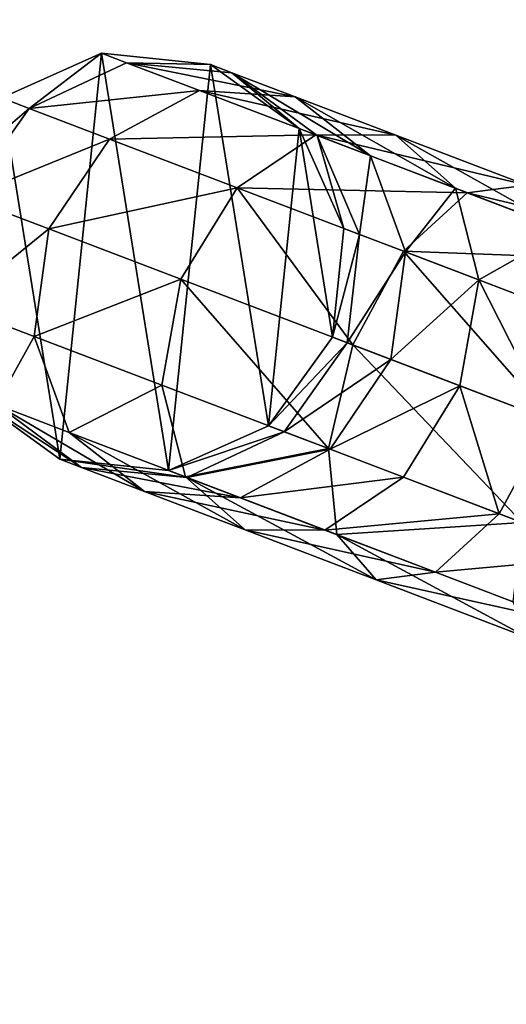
# Model space of a CAD drawing. Extents: x -119 to 115, y -117 to 205.
# Tile 254 of 256: x -106.32 to -102.87, y 34.86 to 41.85. Entities that reach past the tile are written whole.
import ezdxf

# ---------------------------------------------------------------- set-up
doc = ezdxf.new("R2010")
doc.units = 0
doc.header["$LTSCALE"] = 25.4
doc.layers.get('0').update_dxf_attribs({"color": 13, "linetype": 'CONTINUOUS'})

# ---------------------------------------------------------------- blocks, each defined once
blk = doc.blocks.new('HOTEL-8982-9301_STL')
at = {"color": 254}
mesh = blk.add_polyface(dxfattribs=at)
corners = [(18.788, -8.8668, 1169.703), (18.6052, -3.9699, 1169.703), (18.4262, 0.5595, 1169.703), (19.3452, -13.4887, 1169.703), (19.907, -18.2335, 1169.703), (20.8586, -22.9156, 1169.703), (21.7761, -27.4797, 1169.703), (23.1353, -32.1877, 1169.703), (24.3832, -36.5455, 1169.703), (26.1603, -41.2434, 1169.703), (27.7113, -45.3722, 1169.703), (29.9133, -50.0224, 1169.703), (31.7389, -53.9024, 1169.703), (34.3693, -58.4662, 1169.703), (36.4398, -62.0809, 1169.703), (39.4988, -66.5188, 1169.703), (41.7835, -69.8547, 1169.703), (45.2676, -74.1265, 1169.703), (47.7355, -77.1732, 1169.703), (51.6373, -81.2386, 1169.703), (54.257, -83.989, 1169.703), (58.5655, -87.8079, 1169.703), (61.3059, -90.258, 1169.703), (66.0061, -93.7906, 1169.703), (68.8363, -95.9394, 1169.703), (73.9096, -99.147, 1169.703), (76.7995, -100.9965, 1169.703), (82.2234, -103.8413, 1169.703), (85.1438, -105.3964, 1169.703), (90.8922, -107.8423, 1169.703), (93.8151, -109.1106, 1169.703), (99.8582, -111.1235, 1169.703), (102.7571, -112.115, 1169.703), (109.0618, -113.6628, 1169.703), (111.9119, -114.3902, 1169.703), (118.4418, -115.4436, 1169.703), (121.2201, -115.9213, 1169.703), (127.9358, -116.4539, 1169.703), (130.6213, -116.6984, 1169.703), (137.4805, -116.687, 1169.703), (140.0545, -116.7166, 1169.703), (147.0124, -116.1413, 1169.703), (149.4586, -115.9756, 1169.703), (156.4682, -114.8205, 1169.703), (158.7726, -114.4803, 1169.703), (165.7848, -112.7334, 1169.703), (167.9361, -112.2404, 1169.703), (174.9003, -109.8938, 1169.703), (176.8896, -109.2704, 1169.703), (183.754, -106.3207, 1169.703), (185.5751, -105.5896, 1169.703), (192.287, -102.0378, 1169.703), (193.9363, -101.2218, 1169.703), (200.4426, -97.0736, 1169.703), (201.9188, -96.1954, 1169.703), (208.1663, -91.4612, 1169.703), (209.4711, -90.5429, 1169.703), (215.4069, -85.2379, 1169.703), (216.544, -84.3011, 1169.703), (222.1162, -78.4452, 1169.703), (223.0917, -77.5104, 1169.703), (228.2494, -71.1281, 1169.703), (229.0718, -70.2148, 1169.703), (233.7659, -63.3355, 1169.703), (234.4454, -62.4617, 1169.703), (238.6288, -55.1192, 1169.703), (239.1777, -54.3014, 1169.703), (242.8058, -46.5339, 1169.703), (243.2381, -45.7867, 1169.703), (246.2692, -37.6367, 1169.703), (246.6001, -36.9729, 1169.703), (248.9958, -28.4867, 1169.703), (249.242, -27.9171, 1169.703), (250.9675, -19.145, 1169.703), (251.1467, -18.6782, 1169.703), (252.1713, -9.6737, 1169.703), (252.3018, -9.3159, 1169.703), (252.599, -0.1357, 1169.703), (252.6997, 0.109, 1169.703), (18.6435, 5.5775, 1169.703), (18.8242, 9.9844, 1169.703), (19.4599, 15.0901, 1169.703), (19.9793, 19.3467, 1169.703), (21.049, 24.5045, 1169.703), (21.8839, 28.5856, 1169.703), (23.4001, 33.758, 1169.703), (24.5258, 37.6414, 1169.703), (26.4977, 42.7891, 1169.703), (27.8879, 46.4552, 1169.703), (30.3211, 51.5377, 1169.703), (31.9482, 54.9699, 1169.703), (34.8448, 59.9455, 1169.703), (36.6806, 63.1302, 1169.703), (40.0388, 67.9566, 1169.703), (42.0542, 70.8833, 1169.703), (45.8685, 75.5177, 1169.703), (48.0342, 78.1789, 1169.703), (52.2951, 82.5785, 1169.703), (54.582, 84.9696, 1169.703), (59.2758, 89.0919, 1169.703), (61.6549, 91.2114, 1169.703), (66.7643, 95.0147, 1169.703), (69.2071, 96.8639, 1169.703), (74.7105, 100.3074, 1169.703), (77.1897, 101.8903, 1169.703), (83.0617, 104.9348, 1169.703), (85.5508, 106.2581, 1169.703), (91.7623, 108.8661, 1169.703), (94.2363, 109.9389, 1169.703), (100.7544, 112.0751, 1169.703), (103.1899, 112.9089, 1169.703), (109.9782, 114.5405, 1169.703), (112.3533, 115.1488, 1169.703), (119.3722, 116.2459, 1169.703), (121.6673, 116.6441, 1169.703), (128.8739, 117.1799, 1169.703), (131.0714, 117.3851, 1169.703), (138.4202, 117.3363, 1169.703), (140.5047, 117.3669, 1169.703), (147.9474, 116.7141, 1169.703), (149.9059, 116.5898, 1169.703), (157.3923, 115.3174, 1169.703), (159.2141, 115.0587, 1169.703), (166.6918, 113.1555, 1169.703), (168.3688, 112.7835, 1169.703), (175.7842, 110.2429, 1169.703), (177.3109, 109.7791, 1169.703), (184.609, 106.5987, 1169.703), (185.9821, 106.0649, 1169.703), (193.1073, 102.2474, 1169.703), (194.3264, 101.665, 1169.703), (201.2227, 97.2179, 1169.703), (202.2896, 96.6079, 1169.703), (208.9012, 91.5437, 1169.703), (209.8201, 90.9265, 1169.703), (216.0916, 85.2625, 1169.703), (216.8689, 84.6575, 1169.703), (222.746, 78.416, 1169.703), (223.3905, 77.8417, 1169.703), (228.8203, 71.05, 1169.703), (229.3424, 70.5232, 1169.703), (234.274, 63.2134, 1169.703), (234.6862, 62.7495, 1169.703), (239.0708, 54.9583, 1169.703), (239.3871, 54.571, 1169.703), (243.1787, 46.3397, 1169.703), (243.4147, 46.0407, 1169.703), (246.5705, 37.4149, 1169.703), (246.7428, 37.214, 1169.703), (249.2236, 28.2434, 1169.703), (249.3498, 28.1482, 1169.703), (251.1202, 18.8861, 1169.703), (251.219, 18.902, 1169.703), (252.2479, 9.4054, 1169.703), (252.338, 9.5353, 1169.703)]
mesh.append_faces([[corners[k] for k in face] for face in [(0, 1, 2), (1, 0, 3), (3, 4, 5), (5, 6, 7), (7, 8, 9), (9, 10, 11), (11, 12, 13), (13, 14, 15), (15, 16, 17), (17, 18, 19), (19, 20, 21), (21, 22, 23), (23, 24, 25), (25, 26, 27), (27, 28, 29), (29, 30, 31), (31, 32, 33), (33, 34, 35), (35, 36, 37), (37, 38, 39), (39, 40, 41), (41, 42, 43), (43, 44, 45), (45, 46, 47), (47, 48, 49), (49, 50, 51), (51, 52, 53), (53, 54, 55), (55, 56, 57), (57, 58, 59), (59, 60, 61), (61, 62, 63), (63, 64, 65), (65, 66, 67), (67, 68, 69), (69, 70, 71), (71, 72, 73), (73, 74, 75), (75, 76, 77), (2, 79, 80), (79, 2, 1), (80, 81, 82), (82, 83, 84), (84, 85, 86), (86, 87, 88), (88, 89, 90), (90, 91, 92), (92, 93, 94), (94, 95, 96), (96, 97, 98), (98, 99, 100), (100, 101, 102), (102, 103, 104), (104, 105, 106), (106, 107, 108), (108, 109, 110), (110, 111, 112), (112, 113, 114), (114, 115, 116), (116, 117, 118), (118, 119, 120), (120, 121, 122), (122, 123, 124), (124, 125, 126), (126, 127, 128), (128, 129, 130), (130, 131, 132), (132, 133, 134), (134, 135, 136), (136, 137, 138), (138, 139, 140), (140, 141, 142), (142, 143, 144), (144, 145, 146), (146, 147, 148), (148, 149, 150), (150, 151, 152), (152, 153, 154), (154, 77, 78)]], dxfattribs={"vtx0": -1, "vtx1": -1, "color": 254})
mesh.append_faces([[corners[k] for k in face] for face in [(3, 0, 4), (5, 4, 6), (7, 6, 8), (9, 8, 10), (11, 10, 12), (13, 12, 14), (15, 14, 16), (17, 16, 18), (19, 18, 20), (21, 20, 22), (23, 22, 24), (25, 24, 26), (27, 26, 28), (29, 28, 30), (31, 30, 32), (33, 32, 34), (35, 34, 36), (37, 36, 38), (39, 38, 40), (41, 40, 42), (43, 42, 44), (45, 44, 46), (47, 46, 48), (49, 48, 50), (51, 50, 52), (53, 52, 54), (55, 54, 56), (57, 56, 58), (59, 58, 60), (61, 60, 62), (63, 62, 64), (65, 64, 66), (67, 66, 68), (69, 68, 70), (71, 70, 72), (73, 72, 74), (75, 74, 76), (77, 76, 78), (80, 79, 81), (82, 81, 83), (84, 83, 85), (86, 85, 87), (88, 87, 89), (90, 89, 91), (92, 91, 93), (94, 93, 95), (96, 95, 97), (98, 97, 99), (100, 99, 101), (102, 101, 103), (104, 103, 105), (106, 105, 107), (108, 107, 109), (110, 109, 111), (112, 111, 113), (114, 113, 115), (116, 115, 117), (118, 117, 119), (120, 119, 121), (122, 121, 123), (124, 123, 125), (126, 125, 127), (128, 127, 129), (130, 129, 131), (132, 131, 133), (134, 133, 135), (136, 135, 137), (138, 137, 139), (140, 139, 141), (142, 141, 143), (144, 143, 145), (146, 145, 147), (148, 147, 149), (150, 149, 151), (152, 151, 153), (154, 153, 77)]], dxfattribs={"vtx0": -1, "vtx2": -1, "color": 254})
mesh = blk.add_polyface(dxfattribs=at)
corners = [(18.4262, 0.5595, 1316.9185), (18.6435, 5.5775, 1316.9185), (18.6052, -3.9699, 1316.9185), (18.8242, 9.9844, 1316.9185), (19.4599, 15.0901, 1316.9185), (19.9793, 19.3467, 1316.9185), (21.049, 24.5045, 1316.9185), (21.8839, 28.5856, 1316.9185), (23.4001, 33.758, 1316.9185), (24.5258, 37.6414, 1316.9185), (26.4977, 42.7891, 1316.9185), (27.8879, 46.4552, 1316.9185), (30.3211, 51.5377, 1316.9185), (31.9482, 54.9699, 1316.9185), (34.8448, 59.9455, 1316.9185), (36.6806, 63.1302, 1316.9185), (40.0388, 67.9566, 1316.9185), (42.0542, 70.8833, 1316.9185), (45.8685, 75.5177, 1316.9185), (48.0342, 78.1789, 1316.9185), (52.2951, 82.5785, 1316.9185), (54.582, 84.9696, 1316.9185), (59.2758, 89.0919, 1316.9185), (61.6549, 91.2114, 1316.9185), (66.7643, 95.0147, 1316.9185), (69.2071, 96.8639, 1316.9185), (74.7105, 100.3074, 1316.9185), (77.1897, 101.8903, 1316.9185), (83.0617, 104.9348, 1316.9185), (85.5508, 106.2581, 1316.9185), (91.7623, 108.8661, 1316.9185), (94.2363, 109.9389, 1316.9185), (100.7544, 112.0751, 1316.9185), (103.1899, 112.9089, 1316.9185), (109.9782, 114.5405, 1316.9185), (112.3533, 115.1488, 1316.9185), (119.3722, 116.2459, 1316.9185), (121.6673, 116.6441, 1316.9185), (128.8739, 117.1799, 1316.9185), (131.0714, 117.3851, 1316.9185), (138.4202, 117.3363, 1316.9185), (140.5047, 117.3669, 1316.9185), (147.9474, 116.7141, 1316.9185), (149.9059, 116.5898, 1316.9185), (157.3923, 115.3174, 1316.9185), (159.2141, 115.0587, 1316.9185), (166.6918, 113.1555, 1316.9185), (168.3688, 112.7835, 1316.9185), (175.7842, 110.2429, 1316.9185), (177.3109, 109.7791, 1316.9185), (184.609, 106.5987, 1316.9185), (185.9821, 106.0649, 1316.9185), (193.1073, 102.2474, 1316.9185), (194.3264, 101.665, 1316.9185), (201.2227, 97.2179, 1316.9185), (202.2896, 96.6079, 1316.9185), (208.9012, 91.5437, 1316.9185), (209.8201, 90.9265, 1316.9185), (216.0916, 85.2625, 1316.9185), (216.8689, 84.6575, 1316.9185), (222.746, 78.416, 1316.9185), (223.3905, 77.8417, 1316.9185), (228.8203, 71.05, 1316.9185), (229.3424, 70.5232, 1316.9185), (234.274, 63.2134, 1316.9185), (234.6862, 62.7495, 1316.9185), (239.0708, 54.9583, 1316.9185), (239.3871, 54.571, 1316.9185), (243.1787, 46.3397, 1316.9185), (243.4147, 46.0407, 1316.9185), (246.5705, 37.4149, 1316.9185), (246.7428, 37.214, 1316.9185), (249.2236, 28.2434, 1316.9185), (249.3498, 28.1482, 1316.9185), (251.1202, 18.8861, 1316.9185), (251.219, 18.902, 1316.9185), (252.2479, 9.4054, 1316.9185), (252.338, 9.5353, 1316.9185), (252.599, -0.1357, 1316.9185), (252.6997, 0.109, 1316.9185), (18.788, -8.8668, 1316.9185), (19.3452, -13.4887, 1316.9185), (19.907, -18.2335, 1316.9185), (20.8586, -22.9156, 1316.9185), (21.7761, -27.4797, 1316.9185), (23.1353, -32.1877, 1316.9185), (24.3832, -36.5455, 1316.9185), (26.1603, -41.2434, 1316.9185), (27.7113, -45.3722, 1316.9185), (29.9133, -50.0224, 1316.9185), (31.7389, -53.9024, 1316.9185), (34.3693, -58.4662, 1316.9185), (36.4398, -62.0809, 1316.9185), (39.4988, -66.5188, 1316.9185), (41.7835, -69.8547, 1316.9185), (45.2676, -74.1265, 1316.9185), (47.7355, -77.1732, 1316.9185), (51.6373, -81.2386, 1316.9185), (54.257, -83.989, 1316.9185), (58.5655, -87.8079, 1316.9185), (61.3059, -90.258, 1316.9185), (66.0061, -93.7906, 1316.9185), (68.8363, -95.9394, 1316.9185), (73.9096, -99.147, 1316.9185), (76.7995, -100.9965, 1316.9185), (82.2234, -103.8413, 1316.9185), (85.1438, -105.3964, 1316.9185), (90.8922, -107.8423, 1316.9185), (93.8151, -109.1106, 1316.9185), (99.8582, -111.1235, 1316.9185), (102.7571, -112.115, 1316.9185), (109.0618, -113.6628, 1316.9185), (111.9119, -114.3902, 1316.9185), (118.4418, -115.4436, 1316.9185), (121.2201, -115.9213, 1316.9185), (127.9358, -116.4539, 1316.9185), (130.6213, -116.6984, 1316.9185), (137.4805, -116.687, 1316.9185), (140.0545, -116.7166, 1316.9185), (147.0124, -116.1413, 1316.9185), (149.4586, -115.9756, 1316.9185), (156.4682, -114.8205, 1316.9185), (158.7726, -114.4803, 1316.9185), (165.7848, -112.7334, 1316.9185), (167.9361, -112.2404, 1316.9185), (174.9003, -109.8938, 1316.9185), (176.8896, -109.2704, 1316.9185), (183.754, -106.3207, 1316.9185), (185.5751, -105.5896, 1316.9185), (192.287, -102.0378, 1316.9185), (193.9363, -101.2218, 1316.9185), (200.4426, -97.0736, 1316.9185), (201.9188, -96.1954, 1316.9185), (208.1663, -91.4612, 1316.9185), (209.4711, -90.5429, 1316.9185), (215.4069, -85.2379, 1316.9185), (216.544, -84.3011, 1316.9185), (222.1162, -78.4452, 1316.9185), (223.0917, -77.5104, 1316.9185), (228.2494, -71.1281, 1316.9185), (229.0718, -70.2148, 1316.9185), (233.7659, -63.3355, 1316.9185), (234.4454, -62.4617, 1316.9185), (238.6288, -55.1192, 1316.9185), (239.1777, -54.3014, 1316.9185), (242.8058, -46.5339, 1316.9185), (243.2381, -45.7867, 1316.9185), (246.2692, -37.6367, 1316.9185), (246.6001, -36.9729, 1316.9185), (248.9958, -28.4867, 1316.9185), (249.242, -27.9171, 1316.9185), (250.9675, -19.145, 1316.9185), (251.1467, -18.6782, 1316.9185), (252.1713, -9.6737, 1316.9185), (252.3018, -9.3159, 1316.9185)]
mesh.append_faces([[corners[k] for k in face] for face in [(1, 3, 4), (4, 5, 6), (6, 7, 8), (8, 9, 10), (10, 11, 12), (12, 13, 14), (14, 15, 16), (16, 17, 18), (18, 19, 20), (20, 21, 22), (22, 23, 24), (24, 25, 26), (26, 27, 28), (28, 29, 30), (30, 31, 32), (32, 33, 34), (34, 35, 36), (36, 37, 38), (38, 39, 40), (40, 41, 42), (42, 43, 44), (44, 45, 46), (46, 47, 48), (48, 49, 50), (50, 51, 52), (52, 53, 54), (54, 55, 56), (56, 57, 58), (58, 59, 60), (60, 61, 62), (62, 63, 64), (64, 65, 66), (66, 67, 68), (68, 69, 70), (70, 71, 72), (72, 73, 74), (74, 75, 76), (76, 77, 78), (80, 81, 82), (82, 83, 84), (84, 85, 86), (86, 87, 88), (88, 89, 90), (90, 91, 92), (92, 93, 94), (94, 95, 96), (96, 97, 98), (98, 99, 100), (100, 101, 102), (102, 103, 104), (104, 105, 106), (106, 107, 108), (108, 109, 110), (110, 111, 112), (112, 113, 114), (114, 115, 116), (116, 117, 118), (118, 119, 120), (120, 121, 122), (122, 123, 124), (124, 125, 126), (126, 127, 128), (128, 129, 130), (130, 131, 132), (132, 133, 134), (134, 135, 136), (136, 137, 138), (138, 139, 140), (140, 141, 142), (142, 143, 144), (144, 145, 146), (146, 147, 148), (148, 149, 150), (150, 151, 152), (152, 153, 154), (154, 78, 79)]], dxfattribs={"vtx0": -1, "vtx1": -1, "color": 254})
mesh.append_faces([[corners[k] for k in face] for face in [(0, 1, 2), (1, 0, 3), (4, 3, 5), (6, 5, 7), (8, 7, 9), (10, 9, 11), (12, 11, 13), (14, 13, 15), (16, 15, 17), (18, 17, 19), (20, 19, 21), (22, 21, 23), (24, 23, 25), (26, 25, 27), (28, 27, 29), (30, 29, 31), (32, 31, 33), (34, 33, 35), (36, 35, 37), (38, 37, 39), (40, 39, 41), (42, 41, 43), (44, 43, 45), (46, 45, 47), (48, 47, 49), (50, 49, 51), (52, 51, 53), (54, 53, 55), (56, 55, 57), (58, 57, 59), (60, 59, 61), (62, 61, 63), (64, 63, 65), (66, 65, 67), (68, 67, 69), (70, 69, 71), (72, 71, 73), (74, 73, 75), (76, 75, 77), (78, 77, 79), (2, 80, 0), (80, 2, 81), (82, 81, 83), (84, 83, 85), (86, 85, 87), (88, 87, 89), (90, 89, 91), (92, 91, 93), (94, 93, 95), (96, 95, 97), (98, 97, 99), (100, 99, 101), (102, 101, 103), (104, 103, 105), (106, 105, 107), (108, 107, 109), (110, 109, 111), (112, 111, 113), (114, 113, 115), (116, 115, 117), (118, 117, 119), (120, 119, 121), (122, 121, 123), (124, 123, 125), (126, 125, 127), (128, 127, 129), (130, 129, 131), (132, 131, 133), (134, 133, 135), (136, 135, 137), (138, 137, 139), (140, 139, 141), (142, 141, 143), (144, 143, 145), (146, 145, 147), (148, 147, 149), (150, 149, 151), (152, 151, 153), (154, 153, 78)]], dxfattribs={"vtx0": -1, "vtx2": -1, "color": 254})
blk = doc.blocks.new('HOTEL-8982-9301_1_STL')
at = {"color": 7}
mesh = blk.add_polyface(dxfattribs=at)
corners = [(29.8296, 40.6664, 1166.1898), (30.0674, 39.1853, 1166.1898), (29.7501, 39.894, 1166.1898), (30.2847, 41.2955, 1166.1898), (30.6965, 38.7303, 1166.1898), (30.9934, 41.6128, 1166.1898), (31.4689, 38.6507, 1166.1898), (31.7657, 41.5333, 1166.1898), (32.1776, 38.968, 1166.1898), (32.3949, 41.0782, 1166.1898), (32.6326, 39.5972, 1166.1898), (32.7122, 40.3695, 1166.1898)]
mesh.append_faces([[corners[k] for k in face] for face in [(0, 1, 2), (10, 9, 11)]], dxfattribs={"vtx0": -1, "color": 7})
mesh.append_faces([[corners[k] for k in face] for face in [(1, 3, 4), (4, 5, 6), (6, 7, 8), (8, 9, 10)]], dxfattribs={"vtx0": -1, "vtx1": -1, "color": 7})
mesh.append_faces([[corners[k] for k in face] for face in [(1, 0, 3), (4, 3, 5), (6, 5, 7), (8, 7, 9)]], dxfattribs={"vtx0": -1, "vtx2": -1, "color": 7})
mesh = blk.add_polyface(dxfattribs=at)
corners = [(30.2847, 41.2955, 1191.538), (30.9934, 41.6128, 1166.1898), (30.2847, 41.2955, 1166.1898), (30.9934, 41.6128, 1191.538)]
mesh.append_faces([[corners[k] for k in face] for face in [(0, 1, 2), (1, 0, 3)]], dxfattribs={"vtx0": -1, "color": 7})
mesh = blk.add_polyface(dxfattribs=at)
corners = [(30.4791, 41.2213, 1193.1187), (30.9934, 41.6128, 1191.538), (30.2847, 41.2955, 1191.538), (31.1703, 41.5453, 1192.9766)]
mesh.append_faces([[corners[k] for k in face] for face in [(0, 1, 2), (1, 0, 3)]], dxfattribs={"vtx0": -1, "color": 7})
mesh = blk.add_polyface(dxfattribs=at)
corners = [(30.9934, 41.6128, 1191.538), (31.7657, 41.5333, 1166.1898), (30.9934, 41.6128, 1166.1898), (31.7657, 41.5333, 1191.538)]
mesh.append_faces([[corners[k] for k in face] for face in [(0, 1, 2), (1, 0, 3)]], dxfattribs={"vtx0": -1, "color": 7})
mesh = blk.add_polyface(dxfattribs=at)
corners = [(31.1703, 41.5453, 1192.9766), (31.7657, 41.5333, 1191.538), (30.9934, 41.6128, 1191.538), (31.9188, 41.4749, 1192.7823)]
mesh.append_faces([[corners[k] for k in face] for face in [(0, 1, 2), (1, 0, 3)]], dxfattribs={"vtx0": -1, "color": 7})
mesh = blk.add_polyface(dxfattribs=at)
corners = [(30.4791, 41.2213, 1193.1187), (31.6891, 41.3474, 1194.317), (31.1703, 41.5453, 1192.9766), (31.0492, 41.0039, 1194.5916)]
mesh.append_faces([[corners[k] for k in face] for face in [(0, 1, 2), (1, 0, 3)]], dxfattribs={"vtx0": -1, "color": 7})
mesh = blk.add_polyface(dxfattribs=at)
corners = [(31.1703, 41.5453, 1192.9766), (32.3676, 41.3037, 1193.942), (31.9188, 41.4749, 1192.7823), (31.6891, 41.3474, 1194.317)]
mesh.append_faces([[corners[k] for k in face] for face in [(0, 1, 2), (1, 0, 3)]], dxfattribs={"vtx0": -1, "color": 7})
mesh = blk.add_polyface(dxfattribs=at)
corners = [(31.7657, 41.5333, 1191.538), (32.3949, 41.0782, 1166.1898), (31.7657, 41.5333, 1166.1898), (32.3949, 41.0782, 1191.538)]
mesh.append_faces([[corners[k] for k in face] for face in [(0, 1, 2), (1, 0, 3)]], dxfattribs={"vtx0": -1, "color": 7})
mesh = blk.add_polyface(dxfattribs=at)
corners = [(31.9188, 41.4749, 1192.7823), (32.3949, 41.0782, 1191.538), (31.7657, 41.5333, 1191.538), (32.5241, 41.0289, 1192.5883)]
mesh.append_faces([[corners[k] for k in face] for face in [(0, 1, 2), (1, 0, 3)]], dxfattribs={"vtx0": -1, "color": 7})
mesh = blk.add_polyface(dxfattribs=at)
corners = [(31.9188, 41.4749, 1192.7823), (32.9028, 40.8844, 1193.567), (32.5241, 41.0289, 1192.5883), (32.3676, 41.3037, 1193.942)]
mesh.append_faces([[corners[k] for k in face] for face in [(0, 1, 2), (1, 0, 3)]], dxfattribs={"vtx0": -1, "color": 7})
mesh = blk.add_polyface(dxfattribs=at)
corners = [(31.0492, 41.0039, 1194.5916), (32.5144, 41.0326, 1195.4681), (31.6891, 41.3474, 1194.317), (31.956, 40.658, 1195.8563)]
mesh.append_faces([[corners[k] for k in face] for face in [(0, 1, 2), (1, 0, 3)]], dxfattribs={"vtx0": -1, "color": 7})
mesh = blk.add_polyface(dxfattribs=at)
corners = [(31.6891, 41.3474, 1194.317), (33.0815, 41.0314, 1194.9379), (32.3676, 41.3037, 1193.942), (32.5144, 41.0326, 1195.4681)]
mesh.append_faces([[corners[k] for k in face] for face in [(0, 1, 2), (1, 0, 3)]], dxfattribs={"vtx0": -1, "color": 7})
mesh = blk.add_polyface(dxfattribs=at)
corners = [(30.4791, 41.2213, 1193.1187), (29.8296, 40.6664, 1191.538), (30.0305, 40.5898, 1193.1707), (30.2847, 41.2955, 1191.538)]
mesh.append_faces([[corners[k] for k in face] for face in [(0, 1, 2), (1, 0, 3)]], dxfattribs={"vtx0": -1, "color": 7})
mesh = blk.add_polyface(dxfattribs=at)
corners = [(32.3676, 41.3037, 1193.942), (33.5054, 40.6546, 1194.4075), (32.9028, 40.8844, 1193.567), (33.0815, 41.0314, 1194.9379)]
mesh.append_faces([[corners[k] for k in face] for face in [(0, 1, 2), (1, 0, 3)]], dxfattribs={"vtx0": -1, "color": 7})
mesh = blk.add_polyface(dxfattribs=at)
corners = [(31.0492, 41.0039, 1194.5916), (30.0305, 40.5898, 1193.1707), (30.6193, 40.3652, 1194.692), (30.4791, 41.2213, 1193.1187)]
mesh.append_faces([[corners[k] for k in face] for face in [(0, 1, 2), (1, 0, 3)]], dxfattribs={"vtx0": -1, "color": 7})
mesh = blk.add_polyface(dxfattribs=at)
corners = [(32.3949, 41.0782, 1166.1898), (32.7122, 40.3695, 1191.538), (32.7122, 40.3695, 1166.1898), (32.3949, 41.0782, 1191.538)]
mesh.append_faces([[corners[k] for k in face] for face in [(0, 1, 2), (1, 0, 3)]], dxfattribs={"vtx0": -1, "color": 7})
mesh = blk.add_polyface(dxfattribs=at)
corners = [(32.7122, 40.3695, 1191.538), (32.5241, 41.0289, 1192.5883), (32.8239, 40.3269, 1192.4462), (32.3949, 41.0782, 1191.538)]
mesh.append_faces([[corners[k] for k in face] for face in [(0, 1, 2), (1, 0, 3)]], dxfattribs={"vtx0": -1, "color": 7})
mesh = blk.add_polyface(dxfattribs=at)
corners = [(31.956, 40.658, 1195.8563), (30.6193, 40.3652, 1194.692), (31.5559, 40.0079, 1195.9984), (31.0492, 41.0039, 1194.5916)]
mesh.append_faces([[corners[k] for k in face] for face in [(0, 1, 2), (1, 0, 3)]], dxfattribs={"vtx0": -1, "color": 7})
mesh = blk.add_polyface(dxfattribs=at)
corners = [(31.956, 40.658, 1195.8563), (33.5899, 40.6223, 1196.3514), (32.5144, 41.0326, 1195.4681), (33.1378, 40.2072, 1196.8269)]
mesh.append_faces([[corners[k] for k in face] for face in [(0, 1, 2), (1, 0, 3)]], dxfattribs={"vtx0": -1, "color": 7})
mesh = blk.add_polyface(dxfattribs=at)
corners = [(32.5144, 41.0326, 1195.4681), (34.0119, 40.6765, 1195.7019), (33.0815, 41.0314, 1194.9379), (33.5899, 40.6223, 1196.3514)]
mesh.append_faces([[corners[k] for k in face] for face in [(0, 1, 2), (1, 0, 3)]], dxfattribs={"vtx0": -1, "color": 7})
mesh = blk.add_polyface(dxfattribs=at)
corners = [(32.8239, 40.3269, 1192.4462), (32.9028, 40.8844, 1193.567), (33.1514, 40.202, 1193.2925), (32.5241, 41.0289, 1192.5883)]
mesh.append_faces([[corners[k] for k in face] for face in [(0, 1, 2), (1, 0, 3)]], dxfattribs={"vtx0": -1, "color": 7})
mesh = blk.add_polyface(dxfattribs=at)
corners = [(33.0815, 41.0314, 1194.9379), (34.2907, 40.355, 1195.0524), (33.5054, 40.6546, 1194.4075), (34.0119, 40.6765, 1195.7019)]
mesh.append_faces([[corners[k] for k in face] for face in [(0, 1, 2), (1, 0, 3)]], dxfattribs={"vtx0": -1, "color": 7})
mesh = blk.add_polyface(dxfattribs=at)
corners = [(33.1514, 40.202, 1193.2925), (33.5054, 40.6546, 1194.4075), (33.6725, 40.0032, 1194.0193), (32.9028, 40.8844, 1193.567)]
mesh.append_faces([[corners[k] for k in face] for face in [(0, 1, 2), (1, 0, 3)]], dxfattribs={"vtx0": -1, "color": 7})
mesh = blk.add_polyface(dxfattribs=at)
corners = [(32.7766, 39.5423, 1197.001), (31.956, 40.658, 1195.8563), (31.5559, 40.0079, 1195.9984), (33.1378, 40.2072, 1196.8269)]
mesh.append_faces([[corners[k] for k in face] for face in [(0, 1, 2), (1, 0, 3)]], dxfattribs={"vtx0": -1, "color": 7})
mesh = blk.add_polyface(dxfattribs=at)
corners = [(33.1378, 40.2072, 1196.8269), (34.8424, 40.1446, 1196.9067), (33.5899, 40.6223, 1196.3514), (34.514, 39.6822, 1197.437)]
mesh.append_faces([[corners[k] for k in face] for face in [(0, 1, 2), (1, 0, 3)]], dxfattribs={"vtx0": -1, "color": 7})
mesh = blk.add_polyface(dxfattribs=at)
corners = [(33.6725, 40.0032, 1194.0193), (34.2907, 40.355, 1195.0524), (34.3515, 39.7442, 1194.5769), (33.5054, 40.6546, 1194.4075)]
mesh.append_faces([[corners[k] for k in face] for face in [(0, 1, 2), (1, 0, 3)]], dxfattribs={"vtx0": -1, "color": 7})
mesh = blk.add_polyface(dxfattribs=at)
corners = [(33.5899, 40.6223, 1196.3514), (35.0954, 40.2632, 1196.1823), (34.0119, 40.6765, 1195.7019), (34.8424, 40.1446, 1196.9067)]
mesh.append_faces([[corners[k] for k in face] for face in [(0, 1, 2), (1, 0, 3)]], dxfattribs={"vtx0": -1, "color": 7})
mesh = blk.add_polyface(dxfattribs=at)
corners = [(30.6193, 40.3652, 1194.692), (29.9445, 39.8198, 1193.1187), (30.5146, 39.6024, 1194.5916), (30.0305, 40.5898, 1193.1707)]
mesh.append_faces([[corners[k] for k in face] for face in [(0, 1, 2), (1, 0, 3)]], dxfattribs={"vtx0": -1, "color": 7})
mesh = blk.add_polyface(dxfattribs=at)
corners = [(31.5559, 40.0079, 1195.9984), (30.5146, 39.6024, 1194.5916), (31.4214, 39.2565, 1195.8563), (30.6193, 40.3652, 1194.692)]
mesh.append_faces([[corners[k] for k in face] for face in [(0, 1, 2), (1, 0, 3)]], dxfattribs={"vtx0": -1, "color": 7})
mesh = blk.add_polyface(dxfattribs=at)
corners = [(32.7122, 40.3695, 1166.1898), (32.6326, 39.5972, 1191.538), (32.6326, 39.5972, 1166.1898), (32.7122, 40.3695, 1191.538)]
mesh.append_faces([[corners[k] for k in face] for face in [(0, 1, 2), (1, 0, 3)]], dxfattribs={"vtx0": -1, "color": 7})
mesh = blk.add_polyface(dxfattribs=at)
corners = [(32.6326, 39.5972, 1191.538), (32.8239, 40.3269, 1192.4462), (32.7379, 39.557, 1192.3942), (32.7122, 40.3695, 1191.538)]
mesh.append_faces([[corners[k] for k in face] for face in [(0, 1, 2), (1, 0, 3)]], dxfattribs={"vtx0": -1, "color": 7})
mesh = blk.add_polyface(dxfattribs=at)
corners = [(32.7379, 39.557, 1192.3942), (33.1514, 40.202, 1193.2925), (33.0467, 39.4392, 1193.192), (32.8239, 40.3269, 1192.4462)]
mesh.append_faces([[corners[k] for k in face] for face in [(0, 1, 2), (1, 0, 3)]], dxfattribs={"vtx0": -1, "color": 7})
mesh = blk.add_polyface(dxfattribs=at)
corners = [(34.1981, 39, 1197.6311), (33.1378, 40.2072, 1196.8269), (32.7766, 39.5423, 1197.001), (34.514, 39.6822, 1197.437)]
mesh.append_faces([[corners[k] for k in face] for face in [(0, 1, 2), (1, 0, 3)]], dxfattribs={"vtx0": -1, "color": 7})
mesh = blk.add_polyface(dxfattribs=at)
corners = [(33.0467, 39.4392, 1193.192), (33.6725, 40.0032, 1194.0193), (33.5379, 39.2518, 1193.8772), (33.1514, 40.202, 1193.2925)]
mesh.append_faces([[corners[k] for k in face] for face in [(0, 1, 2), (1, 0, 3)]], dxfattribs={"vtx0": -1, "color": 7})
mesh = blk.add_polyface(dxfattribs=at)
corners = [(32.6032, 38.8057, 1196.8269), (31.5559, 40.0079, 1195.9984), (31.4214, 39.2565, 1195.8563), (32.7766, 39.5423, 1197.001)]
mesh.append_faces([[corners[k] for k in face] for face in [(0, 1, 2), (1, 0, 3)]], dxfattribs={"vtx0": -1, "color": 7})
mesh = blk.add_polyface(dxfattribs=at)
corners = [(33.6725, 40.0032, 1194.0193), (34.1781, 39.0077, 1194.4028), (33.5379, 39.2518, 1193.8772), (34.3515, 39.7442, 1194.5769)]
mesh.append_faces([[corners[k] for k in face] for face in [(0, 1, 2), (1, 0, 3)]], dxfattribs={"vtx0": -1, "color": 7})
mesh = blk.add_polyface(dxfattribs=at)
corners = [(30.5146, 39.6024, 1194.5916), (30.2444, 39.1178, 1192.9766), (30.7631, 38.9199, 1194.317), (29.9445, 39.8198, 1193.1187)]
mesh.append_faces([[corners[k] for k in face] for face in [(0, 1, 2), (1, 0, 3)]], dxfattribs={"vtx0": -1, "color": 7})
mesh = blk.add_polyface(dxfattribs=at)
corners = [(31.4214, 39.2565, 1195.8563), (30.7631, 38.9199, 1194.317), (31.5884, 38.6051, 1195.4681), (30.5146, 39.6024, 1194.5916)]
mesh.append_faces([[corners[k] for k in face] for face in [(0, 1, 2), (1, 0, 3)]], dxfattribs={"vtx0": -1, "color": 7})
mesh = blk.add_polyface(dxfattribs=at)
corners = [(32.6326, 39.5972, 1166.1898), (32.1776, 38.968, 1191.538), (32.1776, 38.968, 1166.1898), (32.6326, 39.5972, 1191.538)]
mesh.append_faces([[corners[k] for k in face] for face in [(0, 1, 2), (1, 0, 3)]], dxfattribs={"vtx0": -1, "color": 7})
mesh = blk.add_polyface(dxfattribs=at)
corners = [(32.1776, 38.968, 1191.538), (32.7379, 39.557, 1192.3942), (32.2893, 38.9254, 1192.4462), (32.6326, 39.5972, 1191.538)]
mesh.append_faces([[corners[k] for k in face] for face in [(0, 1, 2), (1, 0, 3)]], dxfattribs={"vtx0": -1, "color": 7})
mesh = blk.add_polyface(dxfattribs=at)
corners = [(32.2893, 38.9254, 1192.4462), (33.0467, 39.4392, 1193.192), (32.6168, 38.8005, 1193.2925), (32.7379, 39.557, 1192.3942)]
mesh.append_faces([[corners[k] for k in face] for face in [(0, 1, 2), (1, 0, 3)]], dxfattribs={"vtx0": -1, "color": 7})
mesh = blk.add_polyface(dxfattribs=at)
corners = [(33.9794, 38.2807, 1197.437), (32.7766, 39.5423, 1197.001), (32.6032, 38.8057, 1196.8269), (34.1981, 39, 1197.6311)]
mesh.append_faces([[corners[k] for k in face] for face in [(0, 1, 2), (1, 0, 3)]], dxfattribs={"vtx0": -1, "color": 7})
mesh = blk.add_polyface(dxfattribs=at)
corners = [(32.6168, 38.8005, 1193.2925), (33.5379, 39.2518, 1193.8772), (33.1379, 38.6017, 1194.0193), (33.0467, 39.4392, 1193.192)]
mesh.append_faces([[corners[k] for k in face] for face in [(0, 1, 2), (1, 0, 3)]], dxfattribs={"vtx0": -1, "color": 7})
mesh = blk.add_polyface(dxfattribs=at)
corners = [(32.6032, 38.8057, 1196.8269), (31.5884, 38.6051, 1195.4681), (32.664, 38.1949, 1196.3514), (31.4214, 39.2565, 1195.8563)]
mesh.append_faces([[corners[k] for k in face] for face in [(0, 1, 2), (1, 0, 3)]], dxfattribs={"vtx0": -1, "color": 7})
mesh = blk.add_polyface(dxfattribs=at)
corners = [(33.5379, 39.2518, 1193.8772), (33.8169, 38.3427, 1194.5769), (33.1379, 38.6017, 1194.0193), (34.1781, 39.0077, 1194.4028)]
mesh.append_faces([[corners[k] for k in face] for face in [(0, 1, 2), (1, 0, 3)]], dxfattribs={"vtx0": -1, "color": 7})
mesh = blk.add_polyface(dxfattribs=at)
corners = [(30.6965, 38.7303, 1191.538), (30.0674, 39.1853, 1166.1898), (30.6965, 38.7303, 1166.1898), (30.0674, 39.1853, 1191.538)]
mesh.append_faces([[corners[k] for k in face] for face in [(0, 1, 2), (1, 0, 3)]], dxfattribs={"vtx0": -1, "color": 7})
mesh = blk.add_polyface(dxfattribs=at)
corners = [(30.8496, 38.6719, 1192.7823), (30.0674, 39.1853, 1191.538), (30.6965, 38.7303, 1191.538), (30.2444, 39.1178, 1192.9766)]
mesh.append_faces([[corners[k] for k in face] for face in [(0, 1, 2), (1, 0, 3)]], dxfattribs={"vtx0": -1, "color": 7})
mesh = blk.add_polyface(dxfattribs=at)
corners = [(31.2984, 38.5007, 1193.942), (30.2444, 39.1178, 1192.9766), (30.8496, 38.6719, 1192.7823), (30.7631, 38.9199, 1194.317)]
mesh.append_faces([[corners[k] for k in face] for face in [(0, 1, 2), (1, 0, 3)]], dxfattribs={"vtx0": -1, "color": 7})
mesh = blk.add_polyface(dxfattribs=at)
corners = [(32.1776, 38.968, 1191.538), (31.4689, 38.6507, 1166.1898), (32.1776, 38.968, 1166.1898), (31.4689, 38.6507, 1191.538)]
mesh.append_faces([[corners[k] for k in face] for face in [(0, 1, 2), (1, 0, 3)]], dxfattribs={"vtx0": -1, "color": 7})
mesh = blk.add_polyface(dxfattribs=at)
corners = [(32.2893, 38.9254, 1192.4462), (31.4689, 38.6507, 1191.538), (32.1776, 38.968, 1191.538), (31.5981, 38.6015, 1192.5883)]
mesh.append_faces([[corners[k] for k in face] for face in [(0, 1, 2), (1, 0, 3)]], dxfattribs={"vtx0": -1, "color": 7})
mesh = blk.add_polyface(dxfattribs=at)
corners = [(34.1781, 39.0077, 1194.4028), (34.6076, 38.0411, 1194.9275), (33.8169, 38.3427, 1194.5769), (34.9235, 38.7233, 1194.7334)]
mesh.append_faces([[corners[k] for k in face] for face in [(0, 1, 2), (1, 0, 3)]], dxfattribs={"vtx0": -1, "color": 7})
mesh = blk.add_polyface(dxfattribs=at)
corners = [(32.0123, 38.2284, 1194.9379), (30.7631, 38.9199, 1194.317), (31.2984, 38.5007, 1193.942), (31.5884, 38.6051, 1195.4681)]
mesh.append_faces([[corners[k] for k in face] for face in [(0, 1, 2), (1, 0, 3)]], dxfattribs={"vtx0": -1, "color": 7})
mesh = blk.add_polyface(dxfattribs=at)
corners = [(32.6168, 38.8005, 1193.2925), (31.5981, 38.6015, 1192.5883), (32.2893, 38.9254, 1192.4462), (31.9769, 38.457, 1193.567)]
mesh.append_faces([[corners[k] for k in face] for face in [(0, 1, 2), (1, 0, 3)]], dxfattribs={"vtx0": -1, "color": 7})
mesh = blk.add_polyface(dxfattribs=at)
corners = [(32.664, 38.1949, 1196.3514), (33.9794, 38.2807, 1197.437), (32.6032, 38.8057, 1196.8269), (33.9165, 37.7171, 1196.9067)]
mesh.append_faces([[corners[k] for k in face] for face in [(0, 1, 2), (1, 0, 3)]], dxfattribs={"vtx0": -1, "color": 7})
mesh = blk.add_polyface(dxfattribs=at)
corners = [(33.1379, 38.6017, 1194.0193), (31.9769, 38.457, 1193.567), (32.6168, 38.8005, 1193.2925), (32.5794, 38.2271, 1194.4075)]
mesh.append_faces([[corners[k] for k in face] for face in [(0, 1, 2), (1, 0, 3)]], dxfattribs={"vtx0": -1, "color": 7})
mesh = blk.add_polyface(dxfattribs=at)
corners = [(31.4689, 38.6507, 1191.538), (30.6965, 38.7303, 1166.1898), (31.4689, 38.6507, 1166.1898), (30.6965, 38.7303, 1191.538)]
mesh.append_faces([[corners[k] for k in face] for face in [(0, 1, 2), (1, 0, 3)]], dxfattribs={"vtx0": -1, "color": 7})
mesh = blk.add_polyface(dxfattribs=at)
corners = [(31.5981, 38.6015, 1192.5883), (30.6965, 38.7303, 1191.538), (31.4689, 38.6507, 1191.538), (30.8496, 38.6719, 1192.7823)]
mesh.append_faces([[corners[k] for k in face] for face in [(0, 1, 2), (1, 0, 3)]], dxfattribs={"vtx0": -1, "color": 7})
mesh = blk.add_polyface(dxfattribs=at)
corners = [(31.9769, 38.457, 1193.567), (30.8496, 38.6719, 1192.7823), (31.5981, 38.6015, 1192.5883), (31.2984, 38.5007, 1193.942)]
mesh.append_faces([[corners[k] for k in face] for face in [(0, 1, 2), (1, 0, 3)]], dxfattribs={"vtx0": -1, "color": 7})
mesh = blk.add_polyface(dxfattribs=at)
corners = [(32.9427, 37.8735, 1195.7019), (31.5884, 38.6051, 1195.4681), (32.0123, 38.2284, 1194.9379), (32.664, 38.1949, 1196.3514)]
mesh.append_faces([[corners[k] for k in face] for face in [(0, 1, 2), (1, 0, 3)]], dxfattribs={"vtx0": -1, "color": 7})
mesh = blk.add_polyface(dxfattribs=at)
corners = [(33.8169, 38.3427, 1194.5769), (32.5794, 38.2271, 1194.4075), (33.1379, 38.6017, 1194.0193), (33.3647, 37.9276, 1195.0524)]
mesh.append_faces([[corners[k] for k in face] for face in [(0, 1, 2), (1, 0, 3)]], dxfattribs={"vtx0": -1, "color": 7})
mesh = blk.add_polyface(dxfattribs=at)
corners = [(32.5794, 38.2271, 1194.4075), (31.2984, 38.5007, 1193.942), (31.9769, 38.457, 1193.567), (32.0123, 38.2284, 1194.9379)]
mesh.append_faces([[corners[k] for k in face] for face in [(0, 1, 2), (1, 0, 3)]], dxfattribs={"vtx0": -1, "color": 7})
mesh = blk.add_polyface(dxfattribs=at)
corners = [(34.6076, 38.0411, 1194.9275), (33.3647, 37.9276, 1195.0524), (33.8169, 38.3427, 1194.5769), (34.2792, 37.5787, 1195.4578)]
mesh.append_faces([[corners[k] for k in face] for face in [(0, 1, 2), (1, 0, 3)]], dxfattribs={"vtx0": -1, "color": 7})
mesh = blk.add_polyface(dxfattribs=at)
corners = [(33.3647, 37.9276, 1195.0524), (32.0123, 38.2284, 1194.9379), (32.5794, 38.2271, 1194.4075), (32.9427, 37.8735, 1195.7019)]
mesh.append_faces([[corners[k] for k in face] for face in [(0, 1, 2), (1, 0, 3)]], dxfattribs={"vtx0": -1, "color": 7})
mesh = blk.add_polyface(dxfattribs=at)
corners = [(34.0262, 37.4602, 1196.1823), (32.664, 38.1949, 1196.3514), (32.9427, 37.8735, 1195.7019), (33.9165, 37.7171, 1196.9067)]
mesh.append_faces([[corners[k] for k in face] for face in [(0, 1, 2), (1, 0, 3)]], dxfattribs={"vtx0": -1, "color": 7})
mesh = blk.add_polyface(dxfattribs=at)
corners = [(34.2792, 37.5787, 1195.4578), (32.9427, 37.8735, 1195.7019), (33.3647, 37.9276, 1195.0524), (34.0262, 37.4602, 1196.1823)]
mesh.append_faces([[corners[k] for k in face] for face in [(0, 1, 2), (1, 0, 3)]], dxfattribs={"vtx0": -1, "color": 7})
blk = doc.blocks.new('GRUPUJ_1')
at = {"color": 0}
for name, p in [('HOTEL-8982-9301_1_STL', (-17.5782, 116.8027, -9.6877)), ('HOTEL-8982-9301_STL', (-18.4262, 116.8027, -9.3968))]:
    blk.add_blockref(name, p, dxfattribs=at)

msp = doc.modelspace()

# ---------------------------------------------------------------- block references
at = {"color": 0}
msp.add_blockref('GRUPUJ_1', (-119.1577, -116.8027, -906.869), dxfattribs=at)

doc.saveas('drawing.dxf')
